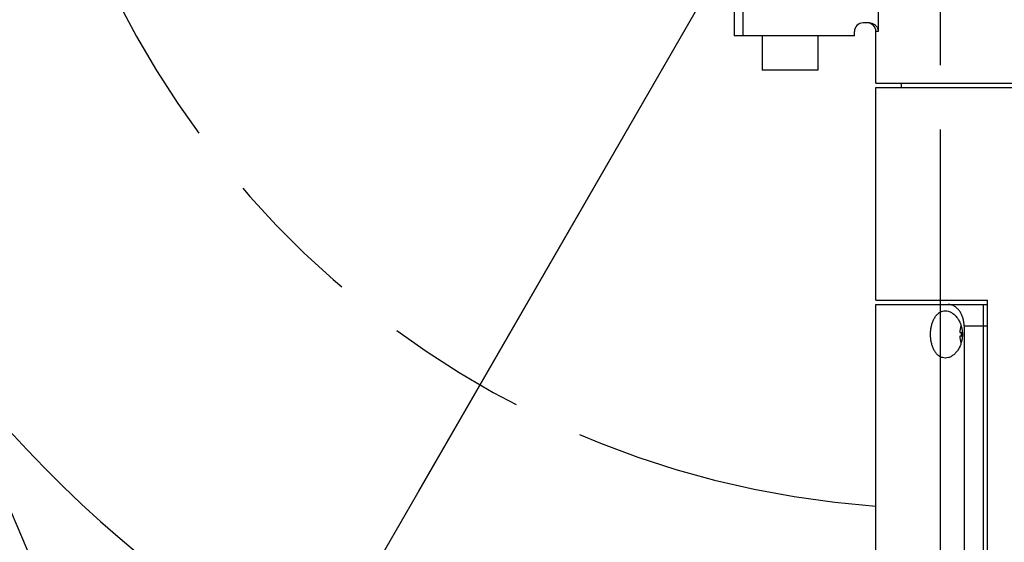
# Model space of a CAD drawing. Header units: millimetres. Extents: x 0 to 594, y 0 to 420.
# Tile 94 of 256: x 367 to 390, y 240 to 252. Entities that reach past the tile are written whole.
import ezdxf

# ---------------------------------------------------------------- set-up
doc = ezdxf.new("R2010")
doc.units = ezdxf.units.MM
doc.header["$LTSCALE"] = 32.67
doc.linetypes.add('CENTER', pattern=[0.6, 0.375, -0.075, 0.075, -0.075])
doc.linetypes.add('PHANTOM', pattern=[0.8, 0.45, -0.05, 0.1, -0.05, 0.1, -0.05])
doc.layers.get('0').update_dxf_attribs({"linetype": 'CONTINUOUS'})
for name, color, linetype in [('CRV', 7, 'CONTINUOUS'), ('DEFAULT_1', 7, 'CENTER'), ('DRIV_DIM', 7, 'CONTINUOUS')]:
    doc.layers.add(name, color=color, linetype=linetype)
doc.styles.get("Standard").update_dxf_attribs({"font": 'MS PGothic.ttf', "width": 0.8})
doc.dimstyles.new('DIMSTYLE_1', dxfattribs={"dimtxt": 3.8, "dimasz": 1.8, "dimexe": 0.18, "dimexo": 0.0625, "dimgap": 0.09, "dimtad": 1, "dimdec": 3, "dimlfac": 10, "dimdsep": 46, "dimtxsty": 'STANDARD', "dimblk": 'OPEN', "dimblk1": 'OPEN', "dimblk2": 'OPEN', "dimcen": 0.09, "dimadec": 0, "dimazin": 0, "dimtp": 0.001, "dimtm": 0.001, "dimtfac": 1, "dimtdec": 3, "dimtofl": 0, "dimtmove": 0, "dimatfit": 3, "dimldrblk": 'OPEN', "dimfxl": 1, "dimtolj": 1, "dimarcsym": 0})
doc.dimstyles.new('DIMSTYLE_10', dxfattribs={"dimtxt": 3.8, "dimasz": 1.8, "dimexe": 0.18, "dimexo": 0.0625, "dimgap": 0.09, "dimtad": 1, "dimdec": 1, "dimlfac": 10, "dimdsep": 46, "dimtxsty": 'STANDARD', "dimblk": 'OPEN', "dimblk1": 'OPEN', "dimblk2": 'OPEN', "dimcen": 0.09, "dimadec": 0, "dimazin": 0, "dimtp": 0.1, "dimtm": 0.1, "dimtfac": 1, "dimtdec": 1, "dimtofl": 0, "dimtmove": 0, "dimatfit": 3, "dimldrblk": 'OPEN', "dimfxl": 1, "dimtolj": 1, "dimarcsym": 0})
doc.dimstyles.new('DIMSTYLE_3', dxfattribs={"dimtxt": 3.8, "dimasz": 1.8, "dimexe": 0.18, "dimexo": 0.0625, "dimgap": 0.09, "dimtad": 1, "dimdec": 3, "dimlfac": 10, "dimdsep": 46, "dimtxsty": 'STANDARD', "dimblk": 'OPEN', "dimblk1": 'OPEN', "dimblk2": 'OPEN', "dimcen": 0.09, "dimadec": 0, "dimazin": 0, "dimtp": 0.5, "dimtm": 0.5, "dimtfac": 1, "dimtdec": 3, "dimtofl": 0, "dimtmove": 0, "dimatfit": 3, "dimldrblk": 'OPEN', "dimfxl": 1, "dimtolj": 1, "dimarcsym": 0})
doc.dimstyles.new('DIMSTYLE_4', dxfattribs={"dimtxt": 3.8, "dimasz": 1.8, "dimexe": 0.18, "dimexo": 0.0625, "dimgap": 0.09, "dimtad": 1, "dimdec": 1, "dimlfac": 10, "dimdsep": 46, "dimtxsty": 'STANDARD', "dimblk": 'OPEN', "dimblk1": 'OPEN', "dimblk2": 'OPEN', "dimcen": 0.09, "dimadec": 0, "dimazin": 0, "dimtp": 0.1, "dimtm": 0.1, "dimtfac": 1, "dimtdec": 1, "dimtofl": 0, "dimtmove": 0, "dimatfit": 3, "dimldrblk": 'OPEN', "dimfxl": 1, "dimtolj": 1, "dimarcsym": 0})

# ---------------------------------------------------------------- blocks, each defined once
blk = doc.blocks.new('_OPEN')
at = {"color": 0, "linetype": 'ByBlock'}
for p, q in [((0, 0), (-1, 0.342)), ((-1, -0.342), (0, 0)), ((-1, 0), (0, 0))]:
    blk.add_line(p, q, dxfattribs=at)
blk = doc.blocks.new('*D14')
at = {"layer": 'DRIV_DIM', "color": 2, "linetype": 'Continuous'}
for p, q in [((388.906, 261.895), (326.806, 234.044)), ((369.338, 253.119), (388.906, 261.895))]:
    blk.add_line(p, q, dxfattribs=at)
at = {"layer": 'DRIV_DIM', "color": 2, "linetype": 'Continuous', "xscale": 1.8, "yscale": 1.8, "zscale": 1.8, "rotation": 204.155164}
blk.add_blockref('_OPEN', (369.338, 253.119), dxfattribs=at)
at = {"layer": 'DRIV_DIM', "color": 2, "linetype": 'Continuous', "width": 0.8}
for s, p in [('214.5', (329.191, 236.155)), ('R', (326.417, 234.911))]:
    blk.add_text(s, height=3.8, rotation=24.1552, dxfattribs=at).set_placement(p)
blk = doc.blocks.new('*D16')
at = {"layer": 'DRIV_DIM', "color": 2, "linetype": 'Continuous'}
for p, q in [((388.906, 249.265), (388.906, 151.842)), ((396.906, 220.395), (396.906, 151.842)), ((388.906, 153.842), (392.906, 153.842)), ((396.906, 153.842), (392.906, 153.842))]:
    blk.add_line(p, q, dxfattribs=at)
at = {"layer": 'DRIV_DIM', "color": 2, "linetype": 'Continuous', "xscale": 1.8, "yscale": 1.8, "zscale": 1.8, "rotation": 180}
blk.add_blockref('_OPEN', (388.906, 153.842), dxfattribs=at)
at = {"layer": 'DRIV_DIM', "color": 2, "linetype": 'Continuous', "xscale": 1.8, "yscale": 1.8, "zscale": 1.8}
blk.add_blockref('_OPEN', (396.906, 153.842), dxfattribs=at)
at = {"layer": 'DRIV_DIM', "color": 2, "linetype": 'Continuous', "width": 0.8}
blk.add_text('80', height=3.8, dxfattribs=at).set_placement((390.078, 154.792))
blk = doc.blocks.new('*D37')
at = {"layer": 'DRIV_DIM', "color": 2, "linetype": 'Continuous'}
for p, q in [((387.406, 362.847), (269.037, 362.847)), ((271.037, 362.847), (271.037, 295.371)), ((271.037, 227.895), (271.037, 295.371)), ((278.453, 227.895), (269.037, 227.895))]:
    blk.add_line(p, q, dxfattribs=at)
at = {"layer": 'DRIV_DIM', "color": 2, "linetype": 'Continuous', "xscale": 1.8, "yscale": 1.8, "zscale": 1.8}
for p, rotation in [((271.037, 362.847), 90), ((271.037, 227.895), 270)]:
    blk.add_blockref('_OPEN', p, dxfattribs=dict(at, rotation=rotation))
at = {"layer": 'DRIV_DIM', "color": 2, "linetype": 'Continuous', "width": 0.8}
blk.add_text('1349.5', height=3.8, rotation=90, dxfattribs=at).set_placement((270.087, 283.971))
blk = doc.blocks.new('*D39')
at = {"layer": 'DRIV_DIM', "color": 2, "linetype": 'Continuous'}
for p, q in [((387.406, 370.847), (259.802, 370.847)), ((261.802, 370.847), (261.802, 299.371)), ((261.802, 227.895), (261.802, 299.371)), ((278.453, 227.895), (259.802, 227.895))]:
    blk.add_line(p, q, dxfattribs=at)
at = {"layer": 'DRIV_DIM', "color": 2, "linetype": 'Continuous', "xscale": 1.8, "yscale": 1.8, "zscale": 1.8}
for p, rotation in [((261.802, 370.847), 90), ((261.802, 227.895), 270)]:
    blk.add_blockref('_OPEN', p, dxfattribs=dict(at, rotation=rotation))
at = {"layer": 'DRIV_DIM', "color": 2, "linetype": 'Continuous', "width": 0.8}
blk.add_text('1429.5', height=3.8, rotation=90, dxfattribs=at).set_placement((260.852, 279.281))
blk = doc.blocks.new('*D41')
at = {"layer": 'DRIV_DIM', "color": 2, "linetype": 'Continuous'}
for p, q in [((388.906, 263.395), (388.906, 293.144)), ((388.156, 260.596), (373.281, 234.832))]:
    blk.add_line(p, q, dxfattribs=at)
for points in [[(387.126, 290.473), (388.906, 291.144), (387.088, 291.704)], [(372.427, 236.988), (374.281, 236.564), (373.075, 238.035)]]:
    blk.add_lwpolyline(points, dxfattribs=at)
for start, end in [(90, 165), (165, 240)]:
    blk.add_arc((388.906, 261.895), 29.249, start, end, dxfattribs=at)
at = {"layer": 'DRIV_DIM', "color": 2, "linetype": 'Continuous', "width": 0.766667}
blk.add_text('150%%d', height=3.8, rotation=53.1024, dxfattribs=at).set_placement((360.194, 276.164))

msp = doc.modelspace()

# ---------------------------------------------------------------- linework, layer by layer
at = {"color": 7, "linetype": 'Continuous'}
for p, q in [((384.10593, 254.05384), (384.10593, 251.44461)), ((387.45871, 252.81593), (387.45871, 251.54462)), ((387.25762, 251.74461), (387.10593, 251.74461)), ((386.90593, 251.44461), (384.10593, 251.44461)), ((384.75593, 251.44461), (384.75593, 250.64461)), ((386.05593, 251.44461), (386.05593, 250.64461)), ((386.90593, 251.44461), (386.90593, 251.54461)), ((387.40593, 250.34461), (387.40593, 251.54461)), ((386.05593, 250.64461), (384.75593, 250.64461)), ((387.40593, 250.34461), (407.40593, 250.34461)), ((387.40593, 250.24461), (407.47884, 250.24461)), ((387.40593, 245.29461), (387.40593, 250.24461)), ((388.00593, 250.24461), (388.00593, 250.34461)), ((387.40593, 245.29461), (390.00593, 245.29461)), ((387.40593, 245.19461), (390.00593, 245.19461)), ((387.40593, 232.39461), (387.40593, 245.19461)), ((389.90593, 245.19461), (389.90593, 232.39461)), ((390.00593, 232.29461), (390.00593, 245.29461)), ((389.46013, 244.69461), (389.46013, 232.89461)), ((389.35897, 244.53761), (389.3967, 244.53761)), ((389.3967, 244.45161), (389.35897, 244.45161))]:
    msp.add_line(p, q, dxfattribs=at)
at = {"color": 9, "linetype": 'Continuous'}
for p, q in [((384.30593, 253.93266), (384.30593, 251.44461)), ((387.45871, 251.54461), (387.40593, 251.54461)), ((389.46013, 244.69461), (390.00593, 244.69461))]:
    msp.add_line(p, q, dxfattribs=at)
at = {"color": 7, "linetype": 'Continuous'}
for centre, radius, start, end in [((387.10593, 251.54461), 0.2, 90, 180), ((387.20593, 251.54461), 0.2, 0, 90), ((389.96593, 244.49461), 0.60848, 161.032385, 175.947667), ((389.96593, 244.49461), 0.57085, 175.680066, 184.319934), ((389.96593, 244.49461), 0.60848, 184.052333, 198.966619)]:
    msp.add_arc(centre, radius, start, end, dxfattribs=at)
for points, knots in [([(387.25762, 251.74461), (387.26926, 251.74461), (387.2927, 251.74258), (387.32674, 251.73351), (387.35873, 251.71866), (387.38768, 251.69849), (387.41265, 251.67359), (387.43284, 251.64479), (387.44765, 251.61305), (387.45669, 251.57933), (387.45871, 251.55614), (387.45871, 251.54462)], [0, 0, 0, 0, 0.034938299, 0.070166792, 0.105159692, 0.140195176, 0.175502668, 0.210404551, 0.245164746, 0.280056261, 0.314608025, 0.314608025, 0.314608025, 0.314608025]), ([(389.46013, 244.69461), (389.46013, 244.71994), (389.45702, 244.77157), (389.44275, 244.84839), (389.41849, 244.92331), (389.38447, 244.99407), (389.34083, 245.05874), (389.28767, 245.11505), (389.22639, 245.15928), (389.15959, 245.18779), (389.11267, 245.19461), (389.08992, 245.19461)], [0, 0, 0, 0, 0.075977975, 0.154729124, 0.233804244, 0.311541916, 0.389513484, 0.466948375, 0.542683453, 0.614639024, 0.682863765, 0.682863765, 0.682863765, 0.682863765]), ([(388.67869, 244.49461), (388.67869, 244.52423), (388.68144, 244.58333), (388.69386, 244.67028), (388.71477, 244.7538), (388.7443, 244.83167), (388.78284, 244.90191), (388.83052, 244.9618), (388.88746, 245.00844), (388.95232, 245.03805), (388.9989, 245.0446), (389.02177, 245.04461)], [0, 0, 0, 0, 0.088855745, 0.17719439, 0.263075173, 0.346639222, 0.426363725, 0.502497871, 0.574931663, 0.64514916, 0.713781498, 0.713781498, 0.713781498, 0.713781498]), ([(389.02177, 245.04461), (389.02234, 245.04461), (389.04728, 245.04453), (389.09819, 245.03656), (389.16962, 245.00488), (389.23536, 244.95604), (389.29261, 244.89387), (389.33983, 244.82221), (389.36974, 244.7584), (389.38371, 244.71914), (389.38771, 244.70676)], [0, 0, 0, 0, 0.001689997, 0.074829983, 0.15225945, 0.234000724, 0.318793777, 0.404531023, 0.490478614, 0.529492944, 0.529492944, 0.529492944, 0.529492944]), ([(389.38771, 244.70676), (389.39245, 244.6921), (389.40447, 244.64987), (389.41742, 244.57903), (389.42078, 244.52256), (389.42078, 244.49461)], [0, 0, 0, 0, 0.04624515, 0.131610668, 0.215475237, 0.215475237, 0.215475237, 0.215475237]), ([(389.02177, 243.94461), (388.9989, 243.94462), (388.95233, 243.95116), (388.88747, 243.98078), (388.83052, 244.02742), (388.78284, 244.08731), (388.7443, 244.15755), (388.71477, 244.23541), (388.69386, 244.31895), (388.68143, 244.40589), (388.67869, 244.465), (388.67869, 244.49461)], [0, 0, 0, 0, 0.068609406, 0.138843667, 0.211276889, 0.28741652, 0.367130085, 0.450710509, 0.536570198, 0.624962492, 0.713781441, 0.713781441, 0.713781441, 0.713781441]), ([(389.42078, 244.49461), (389.42078, 244.4666), (389.41741, 244.41011), (389.40445, 244.33928), (389.39244, 244.2971), (389.38771, 244.28246)], [0, 0, 0, 0, 0.084015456, 0.169308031, 0.215474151, 0.215474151, 0.215474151, 0.215474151]), ([(389.38771, 244.28246), (389.38371, 244.27007), (389.36974, 244.2308), (389.33981, 244.16698), (389.29261, 244.09534), (389.23536, 244.03318), (389.16964, 243.98435), (389.09821, 243.95266), (389.04729, 243.94469), (389.02234, 243.94461), (389.02177, 243.94461)], [0, 0, 0, 0, 0.039059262, 0.124978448, 0.210725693, 0.295492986, 0.377219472, 0.454635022, 0.527782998, 0.52949429, 0.52949429, 0.52949429, 0.52949429])]:
    msp.add_open_spline(points, degree=3, knots=knots, dxfattribs=at)
at = {"layer": 'CRV', "color": 8, "linetype": 'PHANTOM'}
for p, q in [((374.11098, 224.2327), (353.79296, 272.09895)), ((384.10593, 253.58077), (364.90593, 220.32539))]:
    msp.add_line(p, q, dxfattribs=at)
for centre, radius, start, end in [((388.90593, 261.89461), 108.95281, 350, 240), ((388.90593, 261.89461), 100.95281, 350, 240), ((388.90593, 261.89461), 48, 99.074092, 240), ((388.90593, 261.89461), 21.44522, 107.263319, 265.988048), ((364.90593, 220.32539), 52.95281, 102.114473, 10.04379)]:
    msp.add_arc(centre, radius, start, end, dxfattribs=at)
at = {"layer": 'DEFAULT_1', "color": 7, "linetype": 'CENTER'}
msp.add_line((388.90593, 261.89461), (388.90593, 250.76465), dxfattribs=at)

# ---------------------------------------------------------------- dimensions: what is measured, and where the dimension line sits
at = {"layer": 'DRIV_DIM', "color": 2, "linetype": 'Continuous'}
for base, p2, picture, middle in [((261.80166, 370.84742), (387.40593, 370.84742), '*D39', (258.95166, 288.40116)), ((271.03734, 362.84742), (387.40593, 362.84742), '*D37', (268.18734, 293.09115))]:
    dim = msp.add_linear_dim(base=base, p1=(278.45313, 227.89461), p2=p2, angle=90, dimstyle='DIMSTYLE_10', dxfattribs=at)
    dim.commit()
    dim.dimension.update_dxf_attribs({"geometry": picture, "text_midpoint": middle, "dimtype": 160})
dim = msp.add_angular_dim_2l(base=(360.65353, 269.46482), line1=((388.90593, 263.39461), (388.90593, 293.14364)), line2=((373.28142, 234.83215), (388.15593, 260.59557)), dimstyle='DIMSTYLE_3', dxfattribs=at)
dim.commit()
dim.dimension.update_dxf_attribs({"geometry": '*D41', "text_midpoint": (362.17317, 281.96437), "dimtype": 162})
dim = msp.add_radius_dim(center=(388.90593, 261.89461), mpoint=(369.33844, 253.11903), dimstyle='DIMSTYLE_4', dxfattribs=at)
dim.commit()
dim.dimension.update_dxf_attribs({"geometry": '*D14', "text_midpoint": (333.96078, 240.37643), "dimtype": 164})
dim = msp.add_linear_dim(base=(396.90593, 153.84198), p1=(388.90593, 249.26465), p2=(396.90593, 220.39461), dimstyle='DIMSTYLE_1', dxfattribs=at)
dim.commit()
dim.dimension.update_dxf_attribs({"geometry": '*D16', "text_midpoint": (393.11816, 156.69198), "dimtype": 160})

doc.saveas('drawing.dxf')
